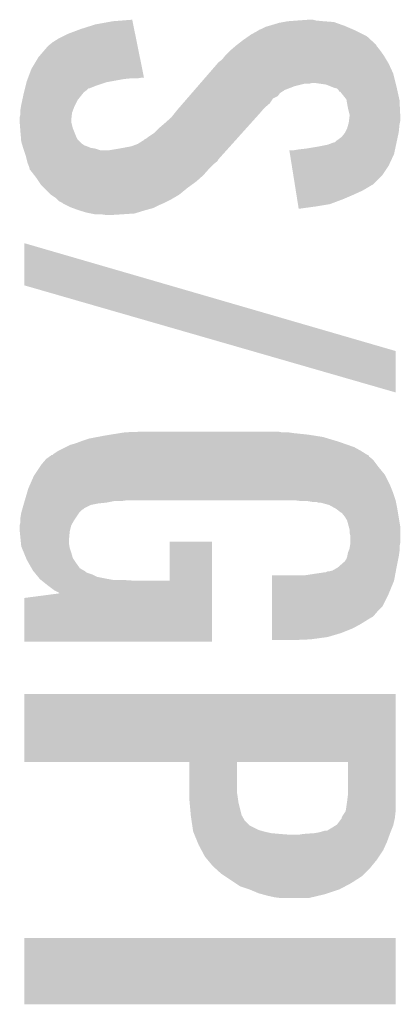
# Model space of a CAD drawing. Extents: x -3.7 to 63.4, y -6.5 to 53.7.
# Tile 35 of 74: x 50.3 to 51.6, y 13.9 to 17.1. Entities that reach past the tile are written whole.
import ezdxf

# ---------------------------------------------------------------- set-up
doc = ezdxf.new("R2010")
doc.units = 0
doc.layers.add('PI_5_CLICK_SHIELD_V100A_GTO', color=11, linetype='CONTINUOUS')

msp = doc.modelspace()

# ---------------------------------------------------------------- linework, layer by layer
at = {"layer": 'PI_5_CLICK_SHIELD_V100A_GTO'}
for points in [[(50.629818, 17.05356), (50.693324, 17.05862), (50.69435, 17.05356), (50.693324, 17.05862)], [(51.2318, 17.0561), (51.267358, 17.05864), (51.290222, 17.0561), (51.280062, 17.05864)], [(50.48504, 17.01292), (50.525678, 17.02816), (50.702582, 17.01292), (50.699496, 17.02816)], [(50.525678, 17.02816), (50.57394, 17.0434), (50.699496, 17.02816), (50.696408, 17.0434)], [(50.57394, 17.0434), (50.629818, 17.05356), (50.696408, 17.0434), (50.69435, 17.05356)], [(51.104804, 17.02562), (51.11242, 17.02816), (51.413834, 17.02562), (51.407906, 17.02816)], [(51.11242, 17.02816), (51.127662, 17.035782), (51.407906, 17.02816), (51.390122, 17.035782)], [(51.127662, 17.035782), (51.136546, 17.03832), (51.390122, 17.035782), (51.384198, 17.03832)], [(51.136546, 17.03832), (51.14544, 17.04086), (51.384198, 17.03832), (51.377086, 17.04086)], [(51.14544, 17.04086), (51.17084, 17.04848), (51.377086, 17.04086), (51.35575, 17.04848)], [(51.17084, 17.04848), (51.184798, 17.051018), (51.35575, 17.04848), (51.348642, 17.051018)], [(51.184798, 17.051018), (51.19878, 17.05356), (51.348642, 17.051018), (51.31562, 17.05356)], [(51.19878, 17.05356), (51.2318, 17.0561), (51.31562, 17.05356), (51.290222, 17.0561)], [(50.434242, 16.98498), (50.45456, 16.997678), (50.708242, 16.98498), (50.70567, 16.997678)], [(50.45456, 16.997678), (50.48504, 17.01292), (50.70567, 16.997678), (50.702582, 17.01292)], [(51.054, 16.9926), (51.072136, 17.005298), (51.469174, 16.9926), (51.45532, 17.005298)], [(51.072136, 17.005298), (51.0794, 17.010382), (51.45532, 17.005298), (51.445154, 17.010382)], [(51.0794, 17.010382), (51.102256, 17.02308), (51.445154, 17.010382), (51.41976, 17.02308)], [(51.102256, 17.02308), (51.10226, 17.023082), (51.41976, 17.02308), (51.419756, 17.023082)], [(51.10226, 17.023082), (51.104804, 17.02562), (51.419756, 17.023082), (51.413834, 17.02562)], [(50.38852, 16.936722), (50.418998, 16.97228), (50.718018, 16.936722), (50.710814, 16.97228)], [(50.418998, 16.97228), (50.421542, 16.974822), (50.710814, 16.97228), (50.7103, 16.974822)], [(50.421542, 16.974822), (50.434242, 16.98498), (50.7103, 16.974822), (50.708242, 16.98498)], [(51.01336, 16.95958), (51.028174, 16.97228), (51.4985, 16.95958), (51.48834, 16.97228)], [(51.028174, 16.97228), (51.031138, 16.97482), (51.48834, 16.97228), (51.48707, 16.97482)], [(51.031138, 16.97482), (51.034398, 16.977356), (51.48707, 16.97482), (51.485802, 16.977356)], [(51.034398, 16.977356), (51.054, 16.9926), (51.485802, 16.977356), (51.469174, 16.9926)], [(50.36566, 16.898622), (50.38852, 16.936722), (50.725734, 16.898622), (50.718018, 16.936722)], [(50.985422, 16.929102), (50.99558, 16.9418), (51.51882, 16.929102), (51.511202, 16.9418)], [(50.99558, 16.9418), (50.995582, 16.941802), (51.511202, 16.9418), (51.5112, 16.941802)], [(50.995582, 16.941802), (51.01336, 16.95958), (51.5112, 16.941802), (51.4985, 16.95958)], [(50.355182, 16.87068), (50.36566, 16.898622), (50.731394, 16.87068), (50.725734, 16.898622)], [(50.941898, 16.883378), (50.970514, 16.916398), (51.541682, 16.883378), (51.52644, 16.916398)], [(50.970514, 16.916398), (50.972718, 16.91894), (51.52644, 16.916398), (51.524916, 16.91894)], [(50.972718, 16.91894), (50.975262, 16.92148), (51.524916, 16.91894), (51.523392, 16.92148)], [(50.975262, 16.92148), (50.985422, 16.929102), (51.523392, 16.92148), (51.51882, 16.929102)], [(50.353278, 16.8656), (50.35423, 16.86814), (50.66538, 16.8656), (50.69078, 16.86814)], [(50.35423, 16.86814), (50.355182, 16.87068), (50.711098, 16.86814), (50.726338, 16.87068)], [(50.915484, 16.8529), (50.941898, 16.883378), (51.549302, 16.8529), (51.541682, 16.883378)], [(50.343434, 16.83004), (50.344704, 16.835114), (50.545998, 16.83004), (50.551074, 16.835114)], [(50.344704, 16.83512), (50.347246, 16.84528), (50.553616, 16.83512), (50.57902, 16.84528)], [(50.344704, 16.835114), (50.344704, 16.83512), (50.551074, 16.835114), (50.553616, 16.83512)], [(50.347246, 16.84528), (50.349784, 16.855438), (50.57902, 16.84528), (50.609498, 16.855438)], [(50.349784, 16.855438), (50.350422, 16.857982), (50.609498, 16.855438), (50.623486, 16.857982)], [(50.350422, 16.857982), (50.353278, 16.8656), (50.623486, 16.857982), (50.66538, 16.8656)], [(50.895668, 16.830036), (50.906676, 16.842738), (51.18862, 16.830036), (51.221638, 16.842738)], [(50.906676, 16.842738), (50.913282, 16.85036), (51.221638, 16.842738), (51.252118, 16.85036)], [(50.913282, 16.85036), (50.915484, 16.8529), (51.267358, 16.85036), (51.277518, 16.8529)], [(51.323236, 16.84782), (51.287678, 16.8529), (51.550572, 16.84782), (51.549302, 16.8529)], [(51.33594, 16.84274), (51.323236, 16.84782), (51.55184, 16.84274), (51.550572, 16.84782)], [(51.348638, 16.837662), (51.33594, 16.84274), (51.55297, 16.837662), (51.55184, 16.84274)], [(51.358794, 16.835122), (51.348638, 16.837662), (51.553534, 16.835122), (51.55297, 16.837662)], [(51.363878, 16.83004), (51.358794, 16.835122), (51.554664, 16.83004), (51.553534, 16.835122)], [(50.335904, 16.797018), (50.34026, 16.81734), (50.515518, 16.797018), (50.531774, 16.81734)], [(50.34026, 16.81734), (50.341528, 16.822418), (50.531774, 16.81734), (50.535838, 16.822418)], [(50.341528, 16.822418), (50.343434, 16.83004), (50.535838, 16.822418), (50.545998, 16.83004)], [(50.871454, 16.802096), (50.87806, 16.809718), (51.15052, 16.802096), (51.165754, 16.809718)], [(50.87806, 16.809718), (50.886864, 16.819878), (51.165754, 16.809718), (51.173378, 16.819878)], [(50.886864, 16.819878), (50.891268, 16.824958), (51.173378, 16.819878), (51.180998, 16.824958)], [(50.891268, 16.824958), (50.893468, 16.827498), (51.180998, 16.824958), (51.186076, 16.827498)], [(50.893468, 16.827498), (50.895668, 16.830036), (51.186076, 16.827498), (51.18862, 16.830036)], [(51.366414, 16.824974), (51.363878, 16.83004), (51.555788, 16.824974), (51.554664, 16.83004)], [(51.368952, 16.82496), (51.366414, 16.824974), (51.555792, 16.82496), (51.555788, 16.824974)], [(51.389278, 16.799564), (51.368952, 16.82496), (51.561436, 16.799564), (51.555792, 16.82496)], [(50.3301, 16.766542), (50.331792, 16.7767), (50.50155, 16.766542), (50.50536, 16.7767)], [(50.331792, 16.7767), (50.33264, 16.78178), (50.50536, 16.7767), (50.507898, 16.78178)], [(50.33264, 16.78178), (50.335904, 16.797018), (50.507898, 16.78178), (50.515518, 16.797018)], [(50.84064, 16.76654), (50.845042, 16.77162), (51.118224, 16.76654), (51.122578, 16.77162)], [(50.845042, 16.77162), (50.858248, 16.786858), (51.122578, 16.77162), (51.140358, 16.786858)], [(50.858248, 16.786858), (50.871454, 16.802096), (51.140358, 16.786858), (51.15052, 16.802096)], [(51.389742, 16.797018), (51.389278, 16.799564), (51.562, 16.797018), (51.561436, 16.799564)], [(51.39436, 16.77162), (51.389742, 16.797018), (51.56321, 16.77162), (51.562, 16.797018)], [(51.39944, 16.751302), (51.39436, 16.77162), (51.564178, 16.751302), (51.56321, 16.77162)], [(50.32756, 16.741142), (50.3301, 16.751302), (50.496046, 16.741142), (50.497176, 16.751302)], [(50.32756, 16.733518), (50.32756, 16.741142), (50.4952, 16.733518), (50.496046, 16.741142)], [(50.3301, 16.756378), (50.3301, 16.766542), (50.49774, 16.756378), (50.50155, 16.766542)], [(50.3301, 16.751302), (50.3301, 16.756378), (50.497176, 16.751302), (50.49774, 16.756378)], [(50.79746, 16.72082), (50.820322, 16.741142), (51.077678, 16.72082), (51.095932, 16.741142)], [(50.820322, 16.741142), (50.83048, 16.75384), (51.095932, 16.741142), (51.10734, 16.75384)], [(50.83048, 16.75384), (50.84064, 16.76654), (51.10734, 16.75384), (51.118224, 16.76654)], [(51.397852, 16.730978), (51.399438, 16.74368), (51.56454, 16.730978), (51.56454, 16.74368)], [(51.399438, 16.74368), (51.39944, 16.743682), (51.56454, 16.74368), (51.56454, 16.743682)], [(51.39944, 16.743682), (51.39944, 16.751302), (51.56454, 16.743682), (51.564178, 16.751302)], [(50.32756, 16.725898), (50.32756, 16.733518), (50.4952, 16.725898), (50.4952, 16.733518)], [(50.329124, 16.705578), (50.32756, 16.725898), (50.500282, 16.705578), (50.4952, 16.725898)], [(50.77968, 16.70558), (50.79746, 16.72082), (51.063988, 16.70558), (51.077678, 16.72082)], [(51.391822, 16.705582), (51.395448, 16.718282), (51.56073, 16.705582), (51.562, 16.718282)], [(51.395448, 16.718282), (51.3969, 16.723362), (51.562, 16.718282), (51.563016, 16.723362)], [(51.3969, 16.723362), (51.397852, 16.730978), (51.563016, 16.723362), (51.56454, 16.730978)], [(50.3301, 16.69288), (50.329124, 16.705578), (50.505362, 16.69288), (50.500282, 16.705578)], [(50.33116, 16.68018), (50.3301, 16.69288), (50.51044, 16.68018), (50.505362, 16.69288)], [(50.332006, 16.67002), (50.33116, 16.68018), (50.515522, 16.67002), (50.51044, 16.68018)], [(50.73904, 16.672562), (50.7492, 16.68018), (51.034328, 16.672562), (51.04117, 16.68018)], [(50.7492, 16.68018), (50.764442, 16.690342), (51.04117, 16.68018), (51.0503, 16.690342)], [(50.764442, 16.690342), (50.77968, 16.70558), (51.0503, 16.690342), (51.063988, 16.70558)], [(51.36388, 16.67002), (51.374042, 16.677642), (51.55456, 16.67002), (51.556194, 16.677642)], [(51.374042, 16.677642), (51.384202, 16.690342), (51.556194, 16.677642), (51.558916, 16.690342)], [(51.384202, 16.690342), (51.38547, 16.69288), (51.558916, 16.690342), (51.55946, 16.69288)], [(51.38547, 16.69288), (51.391822, 16.705582), (51.55946, 16.69288), (51.56073, 16.705582)], [(50.33264, 16.662402), (50.332006, 16.67002), (50.52314, 16.662402), (50.515522, 16.67002)], [(50.334928, 16.65478), (50.33264, 16.662402), (50.53076, 16.65478), (50.52314, 16.662402)], [(50.336452, 16.6497), (50.334928, 16.65478), (50.53838, 16.6497), (50.53076, 16.65478)], [(50.337214, 16.64716), (50.336452, 16.6497), (50.546, 16.64716), (50.53838, 16.6497)], [(50.338738, 16.64208), (50.337214, 16.64716), (50.558702, 16.64208), (50.546, 16.64716)], [(50.65014, 16.63954), (50.690782, 16.647162), (51.004664, 16.63954), (51.01151, 16.647162)], [(50.690782, 16.647162), (50.711102, 16.654782), (51.01151, 16.647162), (51.018356, 16.654782)], [(50.711102, 16.654782), (50.731422, 16.667482), (51.018356, 16.654782), (51.029764, 16.667482)], [(50.731422, 16.667482), (50.733964, 16.670022), (51.029764, 16.667482), (51.032046, 16.670022)], [(50.733964, 16.670022), (50.73904, 16.672562), (51.032046, 16.670022), (51.034328, 16.672562)], [(51.2572, 16.63954), (51.30292, 16.64716), (51.548028, 16.63954), (51.54966, 16.64716)], [(51.30292, 16.64716), (51.328322, 16.652242), (51.54966, 16.64716), (51.55075, 16.652242)], [(51.328322, 16.652242), (51.348644, 16.65986), (51.55075, 16.652242), (51.552382, 16.65986)], [(51.348644, 16.65986), (51.351186, 16.659866), (51.552382, 16.65986), (51.552384, 16.659866)], [(51.351186, 16.659866), (51.35626, 16.66494), (51.552384, 16.659866), (51.553472, 16.66494)], [(51.35626, 16.66494), (51.36388, 16.67002), (51.553472, 16.66494), (51.55456, 16.67002)], [(50.3395, 16.639538), (50.338738, 16.64208), (50.573942, 16.639538), (50.558702, 16.64208)], [(50.34026, 16.637), (50.3395, 16.639538), (50.58156, 16.637), (50.573942, 16.639538)], [(50.341108, 16.63446), (50.34026, 16.637), (50.589184, 16.63446), (50.58156, 16.637)], [(50.34788, 16.614138), (50.341108, 16.63446), (50.981846, 16.614138), (51.0001, 16.63446)], [(50.350422, 16.603976), (50.34788, 16.614138), (50.972718, 16.603976), (50.981846, 16.614138)], [(50.619662, 16.63446), (50.65014, 16.63954), (51.0001, 16.63446), (51.004664, 16.63954)], [(51.205918, 16.621758), (51.203886, 16.63446), (51.544218, 16.621758), (51.54694, 16.63446)], [(51.212008, 16.583658), (51.205918, 16.621758), (51.526438, 16.583658), (51.544218, 16.621758)], [(51.219102, 16.63446), (51.234338, 16.637), (51.54694, 16.63446), (51.547484, 16.637)], [(51.234338, 16.637), (51.2572, 16.63954), (51.547484, 16.637), (51.548028, 16.63954)], [(50.351692, 16.598898), (50.350422, 16.603976), (50.970176, 16.598898), (50.972718, 16.603976)], [(50.35296, 16.593822), (50.351692, 16.598898), (50.96383, 16.593822), (50.970176, 16.598898)], [(50.354992, 16.58874), (50.35296, 16.593822), (50.95748, 16.58874), (50.96383, 16.593822)], [(50.358038, 16.581122), (50.354992, 16.58874), (50.949862, 16.581122), (50.95748, 16.58874)], [(50.35931, 16.57604), (50.358038, 16.581122), (50.94478, 16.57604), (50.949862, 16.581122)], [(51.21688, 16.553178), (51.212008, 16.583658), (51.506118, 16.553178), (51.526438, 16.583658)], [(50.360578, 16.570966), (50.35931, 16.57604), (50.940268, 16.570966), (50.94478, 16.57604)], [(50.363118, 16.56842), (50.360578, 16.570966), (50.938006, 16.56842), (50.940268, 16.570966)], [(50.374974, 16.55318), (50.363118, 16.56842), (50.92446, 16.55318), (50.938006, 16.56842)], [(50.3809, 16.54556), (50.374974, 16.55318), (50.915886, 16.54556), (50.92446, 16.55318)], [(51.221754, 16.522698), (51.21688, 16.553178), (51.475636, 16.522698), (51.506118, 16.553178)], [(50.389366, 16.532862), (50.3809, 16.54556), (50.901602, 16.532862), (50.915886, 16.54556)], [(50.39614, 16.5227), (50.389366, 16.532862), (50.887628, 16.5227), (50.901602, 16.532862)], [(50.4063, 16.51254), (50.39614, 16.5227), (50.87366, 16.51254), (50.887628, 16.5227)], [(51.222158, 16.52016), (51.221754, 16.522698), (51.470562, 16.52016), (51.475636, 16.522698)], [(51.223378, 16.51254), (51.222158, 16.52016), (51.45786, 16.51254), (51.470562, 16.52016)], [(50.429158, 16.489682), (50.4063, 16.51254), (50.845722, 16.489682), (50.87366, 16.51254)], [(50.429164, 16.489678), (50.429158, 16.489682), (50.845718, 16.489678), (50.845722, 16.489682)], [(50.4444, 16.47952), (50.429164, 16.489678), (50.828302, 16.47952), (50.845718, 16.489678)], [(51.225002, 16.50238), (51.223378, 16.51254), (51.44008, 16.50238), (51.45786, 16.51254)], [(51.227032, 16.48968), (51.225002, 16.50238), (51.41214, 16.48968), (51.44008, 16.50238)], [(51.229468, 16.47444), (51.227032, 16.48968), (51.37658, 16.47444), (51.41214, 16.48968)], [(50.452022, 16.4719), (50.4444, 16.47952), (50.81524, 16.4719), (50.828302, 16.47952)], [(50.45456, 16.469362), (50.452022, 16.4719), (50.810164, 16.469362), (50.81524, 16.4719)], [(50.464716, 16.464282), (50.45456, 16.469362), (50.800004, 16.464282), (50.810164, 16.469362)], [(50.46472, 16.46428), (50.464716, 16.464282), (50.8, 16.46428), (50.800004, 16.464282)], [(50.46726, 16.461742), (50.46472, 16.46428), (50.794078, 16.461742), (50.8, 16.46428)], [(50.477424, 16.45666), (50.46726, 16.461742), (50.78222, 16.45666), (50.794078, 16.461742)], [(50.49266, 16.44904), (50.477424, 16.45666), (50.76698, 16.44904), (50.78222, 16.45666)], [(51.231904, 16.4592), (51.229468, 16.47444), (51.335938, 16.4592), (51.37658, 16.47444)], [(51.233122, 16.45158), (51.231904, 16.4592), (51.29022, 16.45158), (51.335938, 16.4592)], [(51.234336, 16.44398), (51.233122, 16.45158), (51.234336, 16.44398), (51.29022, 16.45158)], [(50.49965, 16.446498), (50.49266, 16.44904), (50.761898, 16.446498), (50.76698, 16.44904)], [(50.520596, 16.43888), (50.49965, 16.446498), (50.73396, 16.43888), (50.761898, 16.446498)], [(50.5206, 16.438878), (50.520596, 16.43888), (50.733952, 16.438878), (50.73396, 16.43888)], [(50.546, 16.43126), (50.5206, 16.438878), (50.709192, 16.43126), (50.733952, 16.438878)], [(50.5587, 16.42872), (50.546, 16.43126), (50.700938, 16.42872), (50.709192, 16.43126)], [(50.571398, 16.42618), (50.5587, 16.42872), (50.66284, 16.42618), (50.700938, 16.42872)], [(50.6095, 16.42364), (50.591718, 16.42618), (50.622202, 16.42364), (50.66284, 16.42618)], [(50.3428, 16.195058), (50.342828, 16.332194), (50.814828, 16.195058), (50.342828, 16.332194)], [(51.082634, 15.981662), (50.3428, 16.195058), (51.5493, 15.981662), (50.814828, 16.195058)], [(51.549272, 15.847066), (51.082634, 15.981662), (51.549272, 15.847066), (51.5493, 15.981662)], [(50.622834, 15.7099), (50.654586, 15.71498), (51.26482, 15.7099), (51.21656, 15.71498)], [(50.654586, 15.71498), (50.670462, 15.71752), (51.21656, 15.71498), (51.19878, 15.71752)], [(50.670462, 15.71752), (50.73904, 15.72006), (51.178462, 15.71752), (51.165762, 15.72006)], [(50.51044, 15.68196), (50.523986, 15.68704), (51.378396, 15.68196), (51.36388, 15.68704)], [(50.523986, 15.68704), (50.53076, 15.68958), (51.36388, 15.68704), (51.355414, 15.68958)], [(50.53076, 15.68958), (50.553622, 15.6972), (51.355414, 15.68958), (51.330016, 15.6972)], [(50.553622, 15.6972), (50.58029, 15.70228), (51.330016, 15.6972), (51.313082, 15.70228)], [(50.58029, 15.70228), (50.60696, 15.70736), (51.313082, 15.70228), (51.280908, 15.70736)], [(50.60696, 15.70736), (50.622834, 15.7099), (51.280908, 15.70736), (51.26482, 15.7099)], [(50.43678, 15.6464), (50.452022, 15.65656), (51.4538, 15.6464), (51.43754, 15.65656)], [(50.452022, 15.65656), (50.477418, 15.66926), (51.43754, 15.65656), (51.414682, 15.66926)], [(50.477418, 15.66926), (50.492662, 15.676882), (51.414682, 15.66926), (51.392904, 15.676882)], [(50.492662, 15.676882), (50.51044, 15.68196), (51.392904, 15.676882), (51.378396, 15.68196)], [(50.39868, 15.613382), (50.41174, 15.628618), (51.48707, 15.613382), (51.475642, 15.628618)], [(50.41174, 15.628618), (50.413922, 15.631162), (51.475642, 15.628618), (51.472464, 15.631162)], [(50.413922, 15.631162), (50.424586, 15.638778), (51.472464, 15.631162), (51.462944, 15.638778)], [(50.424586, 15.638778), (50.431684, 15.643846), (51.462944, 15.638778), (51.460406, 15.643846)], [(50.431684, 15.643846), (50.431704, 15.64386), (51.460406, 15.643846), (51.457864, 15.64386)], [(50.431704, 15.64386), (50.434246, 15.643866), (51.457864, 15.64386), (51.457856, 15.643866)], [(50.434246, 15.643866), (50.43678, 15.6464), (51.457856, 15.643866), (51.4538, 15.6464)], [(50.376664, 15.580358), (50.395292, 15.6083), (51.513742, 15.580358), (51.49088, 15.6083)], [(50.395292, 15.6083), (50.39868, 15.613382), (51.49088, 15.6083), (51.48707, 15.613382)], [(50.359944, 15.5448), (50.373282, 15.575282), (51.53152, 15.5448), (51.51628, 15.575282)], [(50.373282, 15.575282), (50.376664, 15.580358), (51.51628, 15.575282), (51.513742, 15.580358)], [(50.351016, 15.519402), (50.3555, 15.534642), (51.54168, 15.519402), (51.535584, 15.534642)], [(50.3555, 15.534642), (50.359944, 15.5448), (51.535584, 15.534642), (51.53152, 15.5448)], [(50.342074, 15.48892), (50.3428, 15.49146), (50.609502, 15.48892), (50.6222, 15.49146)], [(50.3428, 15.49146), (50.343546, 15.494), (50.6222, 15.49146), (50.634898, 15.494)], [(50.343546, 15.494), (50.344294, 15.49654), (50.657758, 15.494), (50.67554, 15.49654)], [(50.344294, 15.49654), (50.351016, 15.519402), (51.5493, 15.49654), (51.54168, 15.519402)], [(51.221656, 15.496538), (51.221638, 15.49654), (51.5493, 15.496538), (51.5493, 15.49654)], [(51.24196, 15.494), (51.221656, 15.496538), (51.549808, 15.494), (51.5493, 15.496538)], [(51.277518, 15.49146), (51.262278, 15.494), (51.550316, 15.49146), (51.549808, 15.494)], [(51.297838, 15.488922), (51.290216, 15.49146), (51.550824, 15.488922), (51.550316, 15.49146)], [(50.33264, 15.455902), (50.33554, 15.466058), (50.520602, 15.455902), (50.53076, 15.466058)], [(50.33554, 15.466058), (50.336266, 15.468598), (50.53076, 15.466058), (50.535836, 15.468598)], [(50.336266, 15.468598), (50.336992, 15.471138), (50.535836, 15.468598), (50.53838, 15.471138)], [(50.336992, 15.471138), (50.339896, 15.481298), (50.53838, 15.471138), (50.558698, 15.481298)], [(50.339896, 15.481298), (50.341348, 15.48638), (50.558698, 15.481298), (50.5841, 15.48638)], [(50.341348, 15.48638), (50.342074, 15.48892), (50.5841, 15.48638), (50.609502, 15.48892)], [(51.305458, 15.48892), (51.297838, 15.488922), (51.550824, 15.48892), (51.550824, 15.488922)], [(51.333398, 15.481302), (51.305458, 15.48892), (51.552348, 15.481302), (51.550824, 15.48892)], [(51.35169, 15.47114), (51.333398, 15.481302), (51.55438, 15.47114), (51.552348, 15.481302)], [(51.356258, 15.468602), (51.35169, 15.47114), (51.554804, 15.468602), (51.55438, 15.47114)], [(51.36896, 15.45844), (51.356258, 15.468602), (51.556498, 15.45844), (51.554804, 15.468602)], [(51.374036, 15.455902), (51.36896, 15.45844), (51.55692, 15.455902), (51.556498, 15.45844)], [(50.3301, 15.440662), (50.332638, 15.4559), (50.51044, 15.440662), (50.5206, 15.4559)], [(50.3301, 15.433042), (50.3301, 15.440662), (50.505362, 15.433042), (50.51044, 15.440662)], [(50.3301, 15.425422), (50.3301, 15.433042), (50.501006, 15.425422), (50.505362, 15.433042)], [(50.332638, 15.4559), (50.33264, 15.455902), (50.5206, 15.4559), (50.520602, 15.455902)], [(51.3842, 15.4432), (51.374036, 15.455902), (51.559038, 15.4432), (51.55692, 15.455902)], [(51.39182, 15.430502), (51.3842, 15.4432), (51.561154, 15.430502), (51.559038, 15.4432)], [(51.397364, 15.410178), (51.39182, 15.430502), (51.56454, 15.410178), (51.561154, 15.430502)], [(50.32756, 15.415262), (50.3301, 15.425422), (50.4952, 15.415262), (50.501006, 15.425422)], [(50.32756, 15.415256), (50.32756, 15.415262), (50.495198, 15.415256), (50.4952, 15.415262)], [(50.32756, 15.397478), (50.32756, 15.415256), (50.490754, 15.397478), (50.495198, 15.415256)], [(50.327816, 15.394938), (50.32756, 15.397478), (50.49012, 15.394938), (50.490754, 15.397478)], [(50.330608, 15.367002), (50.327816, 15.394938), (50.48758, 15.367002), (50.49012, 15.394938)], [(51.39944, 15.402564), (51.397364, 15.410178), (51.56454, 15.402564), (51.56454, 15.410178)], [(51.39944, 15.392402), (51.39944, 15.402564), (51.56454, 15.392402), (51.56454, 15.402564)], [(50.331626, 15.356838), (50.330608, 15.367002), (50.48758, 15.356838), (50.48758, 15.367002)], [(51.40198, 15.382242), (51.39944, 15.392402), (51.56454, 15.382242), (51.56454, 15.392402)], [(51.40198, 15.359378), (51.40198, 15.382242), (51.56454, 15.359378), (51.56454, 15.382242)], [(50.33264, 15.346682), (50.331626, 15.356838), (50.489274, 15.346682), (50.48758, 15.356838)], [(50.334734, 15.341598), (50.33264, 15.346682), (50.490122, 15.341598), (50.489274, 15.346682)], [(50.341008, 15.32636), (50.334734, 15.341598), (50.4952, 15.32636), (50.490122, 15.341598)], [(50.81524, 15.234942), (50.81526, 15.361898), (50.95239, 15.234942), (50.9524, 15.361898)], [(50.81526, 15.361898), (50.815262, 15.36192), (50.9524, 15.361898), (50.815262, 15.36192)], [(51.394362, 15.326362), (51.396392, 15.33144), (51.561274, 15.326362), (51.562, 15.33144)], [(51.396392, 15.33144), (51.39944, 15.339062), (51.562, 15.33144), (51.562, 15.339062)], [(51.39944, 15.339062), (51.400708, 15.346678), (51.562, 15.339062), (51.562, 15.346678)], [(51.400708, 15.346678), (51.40198, 15.354302), (51.562, 15.346678), (51.563524, 15.354302)], [(51.40198, 15.354302), (51.40198, 15.359378), (51.563524, 15.354302), (51.56454, 15.359378)], [(50.34833, 15.308576), (50.341008, 15.32636), (50.500282, 15.308576), (50.4952, 15.32636)], [(50.35042, 15.3035), (50.34833, 15.308576), (50.503668, 15.3035), (50.500282, 15.308576)], [(50.356226, 15.29334), (50.35042, 15.3035), (50.51044, 15.29334), (50.503668, 15.3035)], [(51.38166, 15.295878), (51.3842, 15.29842), (51.555902, 15.295878), (51.55641, 15.29842)], [(51.3842, 15.29842), (51.38928, 15.30604), (51.55641, 15.29842), (51.557934, 15.30604)], [(51.38928, 15.30604), (51.39182, 15.313662), (51.557934, 15.30604), (51.55946, 15.313662)], [(51.39182, 15.313662), (51.394362, 15.326362), (51.55946, 15.313662), (51.561274, 15.326362)], [(50.366388, 15.275558), (50.356226, 15.29334), (50.523144, 15.275558), (50.51044, 15.29334)], [(50.370738, 15.267942), (50.366388, 15.275558), (50.53647, 15.267942), (50.523144, 15.275558)], [(50.37282, 15.265398), (50.370738, 15.267942), (50.54092, 15.265398), (50.53647, 15.267942)], [(51.333402, 15.2654), (51.343562, 15.26794), (51.549934, 15.2654), (51.55041, 15.26794)], [(51.343562, 15.26794), (51.356894, 15.27556), (51.55041, 15.26794), (51.55184, 15.27556)], [(51.356894, 15.27556), (51.36134, 15.2781), (51.55184, 15.27556), (51.552346, 15.2781)], [(51.36134, 15.2781), (51.38166, 15.295878), (51.552346, 15.2781), (51.555902, 15.295878)], [(50.374898, 15.262858), (50.37282, 15.265398), (50.543464, 15.262858), (50.54092, 15.265398)], [(50.376976, 15.26032), (50.374898, 15.262858), (50.548542, 15.26032), (50.543464, 15.262858)], [(50.381132, 15.25524), (50.376976, 15.26032), (50.56378, 15.25524), (50.548542, 15.26032)], [(50.387366, 15.24762), (50.381132, 15.25524), (50.579022, 15.24762), (50.56378, 15.25524)], [(50.391522, 15.24254), (50.387366, 15.24762), (50.60442, 15.24254), (50.579022, 15.24762)], [(50.393598, 15.240002), (50.391522, 15.24254), (50.61838, 15.240002), (50.60442, 15.24254)], [(50.396776, 15.23746), (50.393598, 15.240002), (50.632362, 15.23746), (50.61838, 15.240002)], [(50.399952, 15.23492), (50.396776, 15.23746), (50.703478, 15.23492), (50.66538, 15.23746)], [(50.419, 15.21968), (50.399952, 15.23492), (50.95239, 15.21968), (50.95239, 15.23492)], [(50.703478, 15.23492), (50.81524, 15.234942), (50.95239, 15.23492), (50.95239, 15.234942)], [(51.147994, 15.19174), (51.148, 15.234918), (51.52644, 15.19174), (51.544218, 15.234918)], [(51.148, 15.234918), (51.148002, 15.2527), (51.544218, 15.234918), (51.547552, 15.2527)], [(51.254662, 15.2527), (51.28768, 15.25778), (51.547552, 15.2527), (51.548504, 15.25778)], [(51.28768, 15.25778), (51.30546, 15.26032), (51.548504, 15.25778), (51.54898, 15.26032)], [(51.30546, 15.26032), (51.320702, 15.26286), (51.54898, 15.26032), (51.549458, 15.26286)], [(51.320702, 15.26286), (51.323244, 15.262862), (51.549458, 15.26286), (51.549458, 15.262862)], [(51.323244, 15.262862), (51.328324, 15.2654), (51.549458, 15.262862), (51.549934, 15.2654)], [(50.43932, 15.204442), (50.419, 15.21968), (50.952388, 15.204442), (50.95239, 15.21968)], [(50.454556, 15.196822), (50.43932, 15.204442), (50.952388, 15.196822), (50.952388, 15.204442)], [(50.3428, 15.036822), (50.34282, 15.179042), (50.952378, 15.036822), (50.952386, 15.179042)], [(50.34282, 15.179042), (50.458688, 15.19421), (50.952386, 15.179042), (50.952388, 15.19421)], [(50.457094, 15.194286), (50.454556, 15.196822), (50.952388, 15.194286), (50.952388, 15.196822)], [(50.458686, 15.19423), (50.457094, 15.194286), (50.952388, 15.19423), (50.952388, 15.194286)], [(50.458688, 15.19421), (50.458686, 15.19423), (50.952388, 15.19421), (50.952388, 15.19423)], [(51.14799, 15.1511), (51.147994, 15.19174), (51.506118, 15.1511), (51.52644, 15.19174)], [(51.147988, 15.13586), (51.14799, 15.1511), (51.49088, 15.13586), (51.506118, 15.1511)], [(51.147984, 15.095222), (51.147986, 15.10792), (51.43754, 15.095222), (51.45786, 15.10792)], [(51.147986, 15.118078), (51.147988, 15.13586), (51.475636, 15.118078), (51.49088, 15.13586)], [(51.147986, 15.11554), (51.147986, 15.118078), (51.470562, 15.11554), (51.475636, 15.118078)], [(51.147986, 15.10792), (51.147986, 15.11554), (51.45786, 15.10792), (51.470562, 15.11554)], [(51.147982, 15.07998), (51.147984, 15.095222), (51.4096, 15.07998), (51.43754, 15.095222)], [(51.147982, 15.06474), (51.147982, 15.07998), (51.371502, 15.06474), (51.4096, 15.07998)], [(51.14798, 15.05204), (51.147982, 15.06474), (51.328318, 15.05204), (51.371502, 15.06474)], [(51.14798, 15.04442), (51.14798, 15.05204), (51.27244, 15.04442), (51.328318, 15.05204)], [(51.14798, 15.041902), (51.14798, 15.04442), (51.212008, 15.041902), (51.27244, 15.04442)], [(51.21148, 15.04188), (51.14798, 15.041902), (51.21148, 15.04188), (51.212008, 15.041902)], [(50.952378, 15.0368), (50.3428, 15.036822), (50.952378, 15.0368), (50.952378, 15.036822)], [(50.34282, 14.866598), (50.342822, 14.86662), (51.5493, 14.866598), (50.342822, 14.86662)], [(50.34282, 14.645642), (50.34282, 14.866598), (51.5493, 14.645642), (51.5493, 14.866598)], [(50.878718, 14.64564), (50.34282, 14.645642), (51.5493, 14.64564), (51.5493, 14.645642)], [(50.878738, 14.546582), (50.878718, 14.64564), (51.03368, 14.546582), (51.033702, 14.64564)], [(51.39436, 14.645618), (51.033702, 14.64564), (51.5493, 14.645618), (51.5493, 14.64564)], [(51.39436, 14.53896), (51.39436, 14.645618), (51.5493, 14.53896), (51.5493, 14.645618)], [(50.87874, 14.53134), (50.878738, 14.546582), (51.03622, 14.53134), (51.03368, 14.546582)], [(50.87874, 14.526258), (50.87874, 14.53134), (51.036948, 14.526258), (51.03622, 14.53134)], [(51.39182, 14.51864), (51.39436, 14.53896), (51.5493, 14.51864), (51.5493, 14.53896)], [(50.879896, 14.513562), (50.87874, 14.526258), (51.03876, 14.513562), (51.036948, 14.526258)], [(50.88359, 14.472924), (50.879896, 14.513562), (51.048918, 14.472924), (51.03876, 14.513562)], [(51.386736, 14.48562), (51.38928, 14.50086), (51.5493, 14.48562), (51.5493, 14.50086)], [(51.38928, 14.50086), (51.391094, 14.51356), (51.5493, 14.50086), (51.5493, 14.51356)], [(51.391094, 14.51356), (51.39182, 14.51864), (51.5493, 14.51356), (51.5493, 14.51864)], [(50.88382, 14.47038), (50.88359, 14.472924), (51.050372, 14.47038), (51.048918, 14.472924)], [(50.886106, 14.455142), (50.88382, 14.47038), (51.059078, 14.455142), (51.050372, 14.47038)], [(51.37404, 14.465296), (51.37658, 14.470378), (51.54704, 14.465296), (51.547606, 14.470378)], [(51.37658, 14.470378), (51.386736, 14.485616), (51.547606, 14.470378), (51.549298, 14.485616)], [(51.386736, 14.485616), (51.386736, 14.48562), (51.549298, 14.485616), (51.5493, 14.48562)], [(50.888394, 14.439902), (50.886106, 14.455142), (51.07432, 14.439902), (51.059078, 14.455142)], [(50.89068, 14.42466), (50.888394, 14.439902), (51.1048, 14.42466), (51.07432, 14.439902)], [(51.33848, 14.42974), (51.354732, 14.439898), (51.537614, 14.42974), (51.541678, 14.439898)], [(51.354732, 14.439898), (51.358796, 14.442438), (51.541678, 14.439898), (51.542242, 14.442438)], [(51.358796, 14.442438), (51.374036, 14.462754), (51.542242, 14.442438), (51.546758, 14.462754)], [(51.374036, 14.46276), (51.37404, 14.465296), (51.54676, 14.46276), (51.54704, 14.465296)], [(51.374036, 14.462754), (51.374036, 14.46276), (51.546758, 14.462754), (51.54676, 14.46276)], [(50.89144, 14.419584), (50.89068, 14.42466), (51.122566, 14.419584), (51.1048, 14.42466)], [(50.891442, 14.41958), (50.89144, 14.419584), (51.12258, 14.41958), (51.122566, 14.419584)], [(50.893534, 14.4145), (50.891442, 14.41958), (51.14544, 14.4145), (51.12258, 14.41958)], [(50.89458, 14.41196), (50.893534, 14.4145), (51.17338, 14.41196), (51.14544, 14.4145)], [(50.895626, 14.40942), (50.89458, 14.41196), (51.2064, 14.40942), (51.17338, 14.41196)], [(50.905036, 14.386562), (50.895626, 14.40942), (51.52136, 14.386562), (51.529672, 14.40942)], [(51.234338, 14.40942), (51.24958, 14.41196), (51.529672, 14.40942), (51.530596, 14.41196)], [(51.24958, 14.41196), (51.285142, 14.4145), (51.530596, 14.41196), (51.53152, 14.4145)], [(51.285142, 14.4145), (51.30038, 14.41704), (51.53152, 14.4145), (51.532534, 14.41704)], [(51.30038, 14.41704), (51.318156, 14.42212), (51.532534, 14.41704), (51.534566, 14.42212)], [(51.325776, 14.42212), (51.33848, 14.42974), (51.534566, 14.42212), (51.537614, 14.42974)], [(50.90922, 14.376398), (50.905036, 14.386562), (51.516738, 14.376398), (51.52136, 14.386562)], [(50.918704, 14.358618), (50.90922, 14.376398), (51.508658, 14.358618), (51.516738, 14.376398)], [(50.929538, 14.338302), (50.918704, 14.358618), (51.495114, 14.338302), (51.508658, 14.358618)], [(50.938008, 14.32814), (50.929538, 14.338302), (51.48834, 14.32814), (51.495114, 14.338302)], [(50.954938, 14.307822), (50.938008, 14.32814), (51.471716, 14.307822), (51.48834, 14.32814)], [(50.96332, 14.300202), (50.954938, 14.307822), (51.465482, 14.300202), (51.471716, 14.307822)], [(50.982878, 14.282422), (50.96332, 14.300202), (51.4477, 14.282422), (51.465482, 14.300202)], [(50.994312, 14.2748), (50.982878, 14.282422), (51.440078, 14.2748), (51.4477, 14.282422)], [(51.028598, 14.251942), (50.994312, 14.2748), (51.40452, 14.251942), (51.440078, 14.2748)], [(51.043836, 14.241782), (51.028598, 14.251942), (51.38547, 14.241782), (51.40452, 14.251942)], [(51.07432, 14.23162), (51.043836, 14.241782), (51.366418, 14.23162), (51.38547, 14.241782)], [(51.104798, 14.21892), (51.07432, 14.23162), (51.328314, 14.21892), (51.366418, 14.23162)], [(51.114106, 14.216382), (51.104798, 14.21892), (51.3207, 14.216382), (51.328314, 14.21892)], [(51.13274, 14.2113), (51.114106, 14.216382), (51.299358, 14.2113), (51.3207, 14.216382)], [(51.155602, 14.20622), (51.13274, 14.2113), (51.278024, 14.20622), (51.299358, 14.2113)], [(51.17592, 14.20368), (51.155602, 14.20622), (51.267358, 14.20368), (51.278024, 14.20622)], [(50.3428, 13.858262), (50.34282, 14.074118), (51.549278, 13.858262), (51.5493, 14.074118)], [(50.34282, 14.074118), (50.342822, 14.07414), (51.5493, 14.074118), (50.342822, 14.07414)], [(51.549278, 13.85824), (50.3428, 13.858262), (51.549278, 13.85824), (51.549278, 13.858262)]]:
    msp.add_solid(points, dxfattribs=at)

doc.saveas('drawing.dxf')
